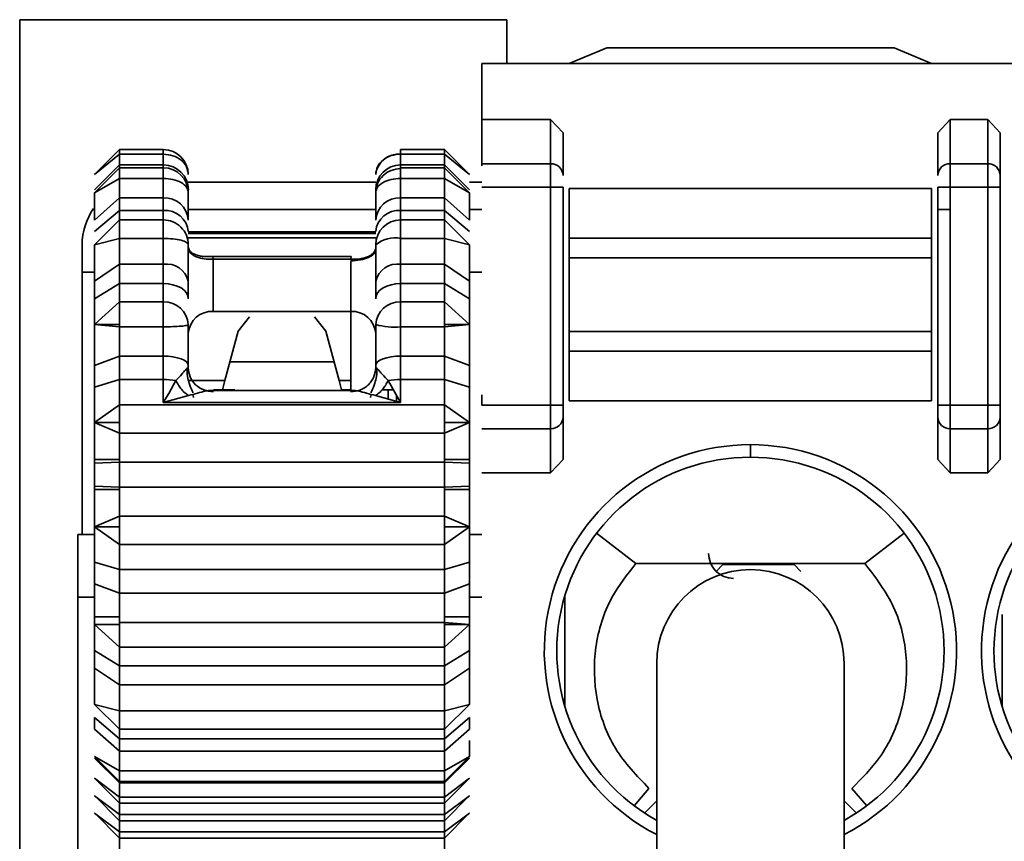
# Model space of a CAD drawing. Header units: millimetres. Extents: x 0 to 420, y 0 to 297.
# Tile 29 of 110: x 127.03 to 130.97, y 229.79 to 233.08. Entities that reach past the tile are written whole.
import ezdxf

# ---------------------------------------------------------------- set-up
doc = ezdxf.new("R2010")
doc.units = ezdxf.units.MM

msp = doc.modelspace()

# ---------------------------------------------------------------- linework, layer by layer
at = {"color": 7, "linetype": 'Continuous', "lineweight": 35}
for p, q in [((128.9786, 233.0764), (127.0286, 233.0764)), ((127.0286, 233.0764), (127.0286, 226.6264)), ((128.9786, 232.9014), (128.9786, 233.0764)), ((129.2286, 232.9014), (129.3786, 232.9639)), ((129.3786, 232.9639), (130.5286, 232.9639)), ((130.5286, 232.9639), (130.6786, 232.9014)), ((128.8786, 232.9014), (128.8786, 232.6766)), ((128.8786, 232.9014), (146.5819, 232.9014)), ((128.8786, 232.6766), (128.8786, 232.5003)), ((128.8786, 232.6766), (129.1536, 232.6766)), ((129.1536, 232.5003), (129.1536, 232.6766)), ((129.1536, 232.6766), (129.2036, 232.6233)), ((130.7036, 232.6233), (130.7536, 232.6766)), ((130.7536, 232.5003), (130.7536, 232.6766)), ((130.7536, 232.6766), (130.9036, 232.6766)), ((130.9036, 232.6766), (130.9036, 232.5003)), ((130.9036, 232.6766), (130.9536, 232.6233)), ((129.2036, 232.4533), (129.2036, 232.6233)), ((130.7036, 232.6233), (130.7036, 232.4533)), ((130.9536, 232.4533), (130.9536, 232.6233)), ((127.4286, 232.5566), (127.3286, 232.4566)), ((127.3286, 232.4566), (127.4286, 232.5385)), ((127.6036, 232.5566), (127.4286, 232.5566)), ((127.4286, 232.5385), (127.4286, 232.5566)), ((127.4286, 232.5385), (127.6036, 232.5385)), ((127.4286, 232.5385), (127.4286, 232.4953)), ((127.6036, 232.5385), (127.6036, 232.4953)), ((128.7286, 232.5566), (128.5536, 232.5566)), ((128.5536, 232.4953), (128.5536, 232.5385)), ((128.5536, 232.5385), (128.7286, 232.5385)), ((128.8286, 232.4566), (128.7286, 232.5566)), ((128.7286, 232.5566), (128.7286, 232.5385)), ((128.7286, 232.4953), (128.7286, 232.5385)), ((128.7286, 232.5385), (128.8286, 232.4566)), ((127.4286, 232.4953), (127.3286, 232.3962)), ((127.4286, 232.4842), (127.4286, 232.4953)), ((127.6036, 232.4953), (127.4286, 232.4953)), ((128.7286, 232.4953), (128.5536, 232.4953)), ((128.7286, 232.4953), (128.7286, 232.4842)), ((128.8286, 232.3962), (128.7286, 232.4953)), ((128.8786, 232.5003), (128.8786, 232.4921)), ((129.1536, 232.5003), (128.8786, 232.5003)), ((129.1536, 232.4063), (129.1536, 232.5003)), ((130.7536, 232.4063), (130.7536, 232.5003)), ((130.7536, 232.5003), (130.9036, 232.5003)), ((130.9036, 232.5003), (130.9036, 232.4063)), ((127.4286, 232.4842), (127.3286, 232.3842)), ((127.6036, 232.4842), (127.4286, 232.4842)), ((127.4286, 232.4415), (127.4286, 232.4842)), ((128.7286, 232.4842), (128.5536, 232.4842)), ((128.8286, 232.3842), (128.7286, 232.4842)), ((128.7286, 232.4842), (128.7286, 232.4415)), ((127.3286, 232.3842), (127.4286, 232.4415)), ((127.4286, 232.4415), (127.6036, 232.4415)), ((127.4286, 232.4415), (127.4286, 232.3633)), ((127.6036, 232.4415), (127.6036, 232.3633)), ((128.4536, 232.4264), (127.7036, 232.4264)), ((128.5536, 232.3633), (128.5536, 232.4415)), ((128.5536, 232.4415), (128.7286, 232.4415)), ((128.7286, 232.3633), (128.7286, 232.4415)), ((128.7286, 232.4415), (128.8286, 232.3842)), ((128.8786, 232.4264), (128.8286, 232.4264)), ((129.1536, 232.4063), (128.8786, 232.4063)), ((129.2036, 232.4063), (129.1536, 232.4063)), ((129.1536, 231.5341), (129.1536, 232.4063)), ((129.2036, 231.5341), (129.2036, 232.4063)), ((129.2286, 232.2029), (129.2286, 232.4014)), ((129.2286, 232.4014), (130.6786, 232.4014)), ((130.6786, 232.2029), (130.6786, 232.4014)), ((130.7036, 232.4063), (130.7536, 232.4063)), ((130.7036, 232.4063), (130.7036, 231.5341)), ((130.7536, 232.4063), (130.9036, 232.4063)), ((130.7536, 231.5341), (130.7536, 232.4063)), ((130.9036, 232.4063), (130.9536, 232.4063)), ((130.9036, 232.4063), (130.9036, 231.5341)), ((130.9536, 231.5341), (130.9536, 232.4063)), ((127.4286, 232.3633), (127.3286, 232.2748)), ((127.4286, 232.3132), (127.4286, 232.3633)), ((127.6036, 232.3633), (127.4286, 232.3633)), ((127.6036, 232.3132), (127.6036, 232.3633)), ((128.5536, 232.3633), (128.5536, 232.3132)), ((128.7286, 232.3633), (128.5536, 232.3633)), ((128.7286, 232.3633), (128.7286, 232.3132)), ((128.8286, 232.2748), (128.7286, 232.3633)), ((127.3217, 232.3166), (127.3286, 232.3166)), ((127.3286, 232.2287), (127.4286, 232.3132)), ((127.4286, 232.3132), (127.4286, 232.2755)), ((127.4286, 232.3132), (127.6036, 232.3132)), ((127.6036, 232.3132), (127.6036, 232.2755)), ((127.7036, 232.3166), (128.4536, 232.3166)), ((128.5536, 232.2755), (128.5536, 232.3132)), ((128.5536, 232.3132), (128.7286, 232.3132)), ((128.7286, 232.2755), (128.7286, 232.3132)), ((128.7286, 232.3132), (128.8286, 232.2287)), ((128.8286, 232.3166), (128.8786, 232.3166)), ((130.7036, 232.3166), (130.7536, 232.3166)), ((127.4286, 232.2755), (127.3286, 232.1759)), ((127.4286, 232.2016), (127.4286, 232.2755)), ((127.6036, 232.2755), (127.4286, 232.2755)), ((127.6036, 232.2016), (127.6036, 232.2755)), ((128.5536, 232.2755), (128.5536, 232.2016)), ((128.7286, 232.2755), (128.5536, 232.2755)), ((128.7286, 232.2755), (128.7286, 232.2016)), ((128.8286, 232.1759), (128.7286, 232.2755)), ((128.4536, 232.2273), (127.7036, 232.2273)), ((127.2786, 232.1764), (127.2786, 231.0166)), ((127.3286, 232.1759), (127.4286, 232.2016)), ((127.4286, 232.2016), (127.6036, 232.2016)), ((127.4286, 232.2016), (127.4286, 232.0978)), ((127.6036, 232.2016), (127.6036, 232.0978)), ((128.5536, 232.0978), (128.5536, 232.2016)), ((128.5536, 232.2016), (128.7286, 232.2016)), ((128.7286, 232.0978), (128.7286, 232.2016)), ((128.7286, 232.2016), (128.8286, 232.1759)), ((129.2286, 232.1241), (129.2286, 232.2029)), ((129.2286, 232.2029), (130.6786, 232.2029)), ((130.6786, 232.1241), (130.6786, 232.2029)), ((127.4286, 232.0978), (127.3286, 232.0305)), ((127.4286, 232.0211), (127.4286, 232.0978)), ((127.6036, 232.0978), (127.4286, 232.0978)), ((127.6036, 232.0211), (127.6036, 232.0978)), ((127.8021, 232.1294), (128.3552, 232.1294)), ((127.8021, 232.1294), (127.8033, 232.1182)), ((127.8033, 232.1182), (127.8036, 232.1119)), ((127.8033, 232.1182), (128.3536, 232.1182)), ((127.8036, 232.1119), (127.8036, 231.9096)), ((128.3536, 232.1182), (128.3552, 232.1294)), ((128.3536, 231.9096), (128.3536, 232.1118)), ((128.5536, 232.0978), (128.5536, 232.0211)), ((128.7286, 232.0978), (128.5536, 232.0978)), ((128.7286, 232.0978), (128.7286, 232.0211)), ((128.8286, 232.0305), (128.7286, 232.0978)), ((129.2286, 231.8287), (129.2286, 232.1241)), ((129.2286, 232.1241), (130.6786, 232.1241)), ((130.6786, 231.8287), (130.6786, 232.1241)), ((127.3286, 232.0305), (127.3286, 231.9599)), ((127.3286, 231.9599), (127.4286, 232.0211)), ((127.4286, 232.0211), (127.6036, 232.0211)), ((127.4286, 232.0211), (127.4286, 231.9473)), ((127.6036, 232.0211), (127.6036, 231.9473)), ((127.7036, 231.9599), (127.7036, 232.0305)), ((128.4536, 232.0305), (128.4536, 231.9599)), ((128.5536, 231.9473), (128.5536, 232.0211)), ((128.5536, 232.0211), (128.7286, 232.0211)), ((128.7286, 231.9473), (128.7286, 232.0211)), ((128.7286, 232.0211), (128.8286, 231.9599)), ((128.8286, 232.0305), (128.8286, 231.9599)), ((127.4286, 231.9473), (127.3286, 231.8566)), ((127.4286, 231.8566), (127.4286, 231.9473)), ((127.6036, 231.9473), (127.4286, 231.9473)), ((127.6036, 231.8478), (127.6036, 231.9473)), ((128.5536, 231.9473), (128.5536, 231.8478)), ((128.7286, 231.9473), (128.5536, 231.9473)), ((128.7286, 231.9473), (128.7286, 231.8566)), ((128.8286, 231.8566), (128.7286, 231.9473)), ((127.8036, 231.9096), (128.3536, 231.9096)), ((128.3536, 231.5933), (128.3536, 231.9096)), ((127.9028, 231.8298), (127.9484, 231.8878)), ((128.2089, 231.8878), (128.2545, 231.8298)), ((127.3286, 231.8257), (127.3286, 231.8566)), ((127.3286, 231.8566), (127.4286, 231.8478)), ((127.3286, 231.8566), (127.4286, 231.8566)), ((127.3286, 231.8257), (127.3286, 231.6929)), ((127.4286, 231.8566), (127.4286, 231.8478)), ((127.4286, 231.8478), (127.4286, 231.7308)), ((127.4286, 231.8478), (127.6036, 231.8478)), ((127.6036, 231.8478), (127.6036, 231.7308)), ((127.8501, 231.6331), (127.9028, 231.8298)), ((128.2545, 231.8298), (128.3072, 231.6331)), ((128.5536, 231.7308), (128.5536, 231.8478)), ((128.5536, 231.8478), (128.7286, 231.8478)), ((128.7286, 231.8478), (128.8286, 231.8566)), ((128.7286, 231.8566), (128.8286, 231.8566)), ((128.7286, 231.8478), (128.7286, 231.8566)), ((128.7286, 231.7308), (128.7286, 231.8478)), ((128.8286, 231.8566), (128.8286, 231.8257)), ((128.8286, 231.8257), (128.8286, 231.6929)), ((129.2286, 231.7498), (129.2286, 231.8287)), ((130.6786, 231.8287), (129.2286, 231.8287)), ((130.6786, 231.7498), (130.6786, 231.8287)), ((129.2286, 231.5514), (129.2286, 231.7498)), ((129.2286, 231.7498), (130.6786, 231.7498)), ((130.6786, 231.5514), (130.6786, 231.7498)), ((127.4286, 231.7308), (127.3286, 231.6929)), ((127.4286, 231.6368), (127.4286, 231.7308)), ((127.6036, 231.7308), (127.4286, 231.7308)), ((127.6036, 231.6368), (127.6036, 231.7308)), ((128.5536, 231.7308), (128.5536, 231.6368)), ((128.7286, 231.7308), (128.5536, 231.7308)), ((128.7286, 231.7308), (128.7286, 231.6368)), ((128.8286, 231.6929), (128.7286, 231.7308)), ((127.3286, 231.6929), (127.3286, 231.6063)), ((127.7036, 231.6929), (127.7036, 231.6845)), ((127.7036, 231.6845), (127.7036, 231.6656)), ((128.4536, 231.6929), (128.4536, 231.6845)), ((128.4536, 231.6845), (128.4536, 231.6656)), ((128.8286, 231.6929), (128.8286, 231.6063)), ((127.3286, 231.6063), (127.4286, 231.6368)), ((127.4286, 231.5358), (127.4286, 231.6368)), ((127.4286, 231.6368), (127.6036, 231.6368)), ((127.6036, 231.6368), (127.6036, 231.5444)), ((127.625, 231.5816), (127.6541, 231.6326)), ((127.8399, 231.5951), (127.8501, 231.6331)), ((128.3072, 231.6331), (128.3174, 231.5951)), ((128.5032, 231.6326), (128.5536, 231.5444)), ((128.5536, 231.5444), (128.5536, 231.6368)), ((128.5536, 231.6368), (128.7286, 231.6368)), ((128.7286, 231.5358), (128.7286, 231.6368)), ((128.7286, 231.6368), (128.8286, 231.6063)), ((128.3654, 231.5933), (127.792, 231.5933)), ((127.8045, 231.5951), (127.8901, 231.5951)), ((128.3174, 231.5951), (128.3536, 231.5951)), ((128.4788, 231.5951), (128.5246, 231.5951)), ((128.5036, 231.5951), (128.5036, 231.5584)), ((127.6036, 231.5444), (127.625, 231.5816)), ((127.7046, 231.5726), (127.6036, 231.5444)), ((127.7245, 231.5652), (127.7233, 231.5733)), ((128.434, 231.5733), (128.4328, 231.5652)), ((128.5536, 231.5444), (128.4527, 231.5726)), ((128.4536, 231.5733), (128.4536, 231.5724)), ((128.8786, 231.5763), (128.8786, 231.5341)), ((130.6786, 231.5514), (129.2286, 231.5514)), ((127.4286, 231.5358), (127.3286, 231.465)), ((128.7286, 231.5358), (127.4286, 231.5358)), ((127.4286, 231.5358), (127.4286, 231.465)), ((127.6036, 231.5444), (128.5536, 231.5444)), ((128.7286, 231.5358), (128.7286, 231.465)), ((128.8286, 231.465), (128.7286, 231.5358)), ((129.1536, 231.5341), (128.8786, 231.5341)), ((129.1536, 231.4401), (129.1536, 231.5341)), ((129.2036, 231.5341), (129.1536, 231.5341)), ((130.7536, 231.5341), (130.7036, 231.5341)), ((130.7536, 231.4401), (130.7536, 231.5341)), ((130.9036, 231.5341), (130.7536, 231.5341)), ((130.9036, 231.4401), (130.9036, 231.5341)), ((130.9536, 231.5341), (130.9036, 231.5341)), ((129.2036, 231.3171), (129.2036, 231.4871)), ((130.7036, 231.4871), (130.7036, 231.3171)), ((130.9536, 231.3171), (130.9536, 231.4871)), ((127.4286, 231.465), (127.3286, 231.465)), ((127.3286, 231.465), (127.4286, 231.4226)), ((127.4286, 231.465), (127.4286, 231.4226)), ((128.7286, 231.465), (128.7286, 231.4226)), ((128.8286, 231.465), (128.7286, 231.465)), ((128.7286, 231.4226), (128.8286, 231.465)), ((129.1536, 231.4401), (128.8786, 231.4401)), ((129.1536, 231.2639), (129.1536, 231.4401)), ((130.9036, 231.4401), (130.7536, 231.4401)), ((130.7536, 231.2639), (130.7536, 231.4401)), ((130.9036, 231.2639), (130.9036, 231.4401)), ((127.4286, 231.4226), (128.7286, 231.4226)), ((127.4286, 231.3167), (127.4286, 231.4226)), ((128.7286, 231.3167), (128.7286, 231.4226)), ((129.9536, 231.3264), (129.9536, 231.3764)), ((127.4286, 231.3167), (127.3286, 231.3167)), ((127.3286, 231.3027), (127.3286, 231.3167)), ((127.4286, 231.3167), (127.4286, 231.3067)), ((128.7286, 231.3067), (128.7286, 231.3167)), ((128.8286, 231.3167), (128.7286, 231.3167)), ((128.8286, 231.3167), (128.8286, 231.3027)), ((129.2036, 231.3171), (129.1536, 231.2639)), ((130.7536, 231.2639), (130.7036, 231.3171)), ((130.9536, 231.3171), (130.9036, 231.2639)), ((127.4286, 231.3067), (127.3286, 231.3027)), ((127.3286, 231.3027), (127.3286, 231.2566)), ((128.7286, 231.3067), (127.4286, 231.3067)), ((127.4286, 231.3067), (127.4286, 231.2066)), ((128.7286, 231.3067), (128.7286, 231.2066)), ((128.8286, 231.3027), (128.7286, 231.3067)), ((128.8286, 231.3027), (128.8286, 231.2566)), ((127.3286, 231.2566), (127.3286, 231.2106)), ((128.8286, 231.2566), (128.8286, 231.2106)), ((129.1536, 231.2639), (128.8786, 231.2639)), ((130.9036, 231.2639), (130.7536, 231.2639)), ((127.3286, 231.2106), (127.4286, 231.2066)), ((127.3286, 231.1965), (127.3286, 231.2106)), ((127.3286, 231.1965), (127.4286, 231.1965)), ((127.4286, 231.2066), (128.7286, 231.2066)), ((127.4286, 231.2066), (127.4286, 231.1965)), ((127.4286, 231.0906), (127.4286, 231.1965)), ((128.7286, 231.2066), (128.8286, 231.2106)), ((128.7286, 231.2066), (128.7286, 231.1965)), ((128.7286, 231.0906), (128.7286, 231.1965)), ((128.7286, 231.1965), (128.8286, 231.1965)), ((128.8286, 231.2106), (128.8286, 231.1965)), ((127.4286, 231.0906), (127.3286, 231.0482)), ((127.4286, 231.0906), (127.4286, 231.0482)), ((128.7286, 231.0906), (127.4286, 231.0906)), ((128.7286, 231.0906), (128.7286, 231.0482)), ((128.8286, 231.0482), (128.7286, 231.0906)), ((127.4286, 231.0482), (127.3286, 231.0482)), ((127.3286, 231.0482), (127.4286, 230.9774)), ((127.4286, 231.0482), (127.4286, 230.9774)), ((128.7286, 231.0482), (128.7286, 230.9774)), ((128.8286, 231.0482), (128.7286, 231.0482)), ((128.7286, 230.9774), (128.8286, 231.0482)), ((127.2611, 231.0166), (127.3286, 231.0166)), ((128.8286, 231.0166), (128.8786, 231.0166)), ((129.3377, 231.0218), (129.4954, 230.9014)), ((130.5695, 231.0218), (130.4119, 230.9014)), ((127.4286, 230.9774), (128.7286, 230.9774)), ((127.4286, 230.8765), (127.4286, 230.9774)), ((128.7286, 230.8765), (128.7286, 230.9774)), ((127.4286, 230.8765), (127.3286, 230.9069)), ((127.3286, 230.9069), (127.3286, 230.8203)), ((128.7286, 230.8765), (127.4286, 230.8765)), ((127.4286, 230.8765), (127.4286, 230.7824)), ((128.8286, 230.9069), (128.7286, 230.8765)), ((128.7286, 230.8765), (128.7286, 230.7824)), ((128.8286, 230.9069), (128.8286, 230.8203)), ((129.4954, 230.9014), (130.4119, 230.9014)), ((129.8438, 230.8967), (129.8167, 230.8696)), ((129.8438, 230.8967), (130.1283, 230.8967)), ((130.1283, 230.8967), (130.1555, 230.8696)), ((127.3286, 230.8203), (127.4286, 230.7824)), ((127.3286, 230.8203), (127.3286, 230.6875)), ((128.7286, 230.7824), (128.8286, 230.8203)), ((128.8286, 230.8203), (128.8286, 230.6875)), ((127.2611, 230.7666), (127.2611, 226.9166)), ((127.4286, 230.7824), (128.7286, 230.7824)), ((127.4286, 230.6875), (127.4286, 230.7824)), ((128.7286, 230.6875), (128.7286, 230.7824)), ((129.211, 230.7731), (129.211, 230.3296)), ((127.3286, 230.6566), (127.3286, 230.6875)), ((127.4286, 230.6875), (127.3286, 230.6875)), ((127.4286, 230.6875), (127.4286, 230.6655)), ((128.7286, 230.6875), (128.7286, 230.6655)), ((128.8286, 230.6875), (128.7286, 230.6875)), ((128.8286, 230.6875), (128.8286, 230.6566)), ((130.961, 230.6968), (130.961, 230.3296)), ((127.3286, 230.6566), (127.4286, 230.5659)), ((127.4286, 230.6566), (127.3286, 230.6566)), ((128.7286, 230.6655), (127.4286, 230.6655)), ((127.4286, 230.6566), (127.4286, 230.6655)), ((127.4286, 230.6566), (127.4286, 230.5659)), ((128.7286, 230.6566), (128.7286, 230.6655)), ((128.8286, 230.6566), (128.7286, 230.6655)), ((128.7286, 230.6566), (128.7286, 230.5659)), ((128.7286, 230.5659), (128.8286, 230.6566)), ((128.8286, 230.6566), (128.7286, 230.6566)), ((127.4286, 230.5659), (128.7286, 230.5659)), ((127.4286, 230.4921), (127.4286, 230.5659)), ((128.7286, 230.4921), (128.7286, 230.5659)), ((127.3286, 230.5533), (127.3286, 230.4827)), ((127.4286, 230.4921), (127.3286, 230.5533)), ((128.8286, 230.5533), (128.7286, 230.4921)), ((128.8286, 230.5533), (128.8286, 230.4827)), ((127.3286, 230.4827), (127.4286, 230.4154)), ((128.7286, 230.4921), (127.4286, 230.4921)), ((127.4286, 230.4921), (127.4286, 230.4154)), ((128.7286, 230.4921), (128.7286, 230.4154)), ((128.7286, 230.4154), (128.8286, 230.4827)), ((129.5786, 230.5014), (129.5786, 228.7514)), ((130.3286, 228.7514), (130.3286, 230.5014)), ((127.4286, 230.4154), (128.7286, 230.4154)), ((127.4286, 230.3116), (127.4286, 230.4154)), ((128.7286, 230.3116), (128.7286, 230.4154)), ((127.4286, 230.3116), (127.3286, 230.3374)), ((127.3286, 230.3374), (127.4286, 230.2377)), ((128.8286, 230.3374), (128.7286, 230.3116)), ((128.7286, 230.2377), (128.8286, 230.3374)), ((127.3286, 230.2845), (127.3286, 230.2385)), ((127.4286, 230.2), (127.3286, 230.2845)), ((128.7286, 230.3116), (127.4286, 230.3116)), ((127.4286, 230.3116), (127.4286, 230.2377)), ((128.7286, 230.3116), (128.7286, 230.2377)), ((128.8286, 230.2845), (128.7286, 230.2)), ((128.8286, 230.2845), (128.8286, 230.2385)), ((127.3286, 230.2385), (127.4286, 230.1499)), ((127.4286, 230.2377), (128.7286, 230.2377)), ((127.4286, 230.2), (127.4286, 230.2377)), ((128.7286, 230.1499), (128.8286, 230.2385)), ((128.7286, 230.2), (128.7286, 230.2377)), ((128.7286, 230.2), (127.4286, 230.2)), ((127.4286, 230.2), (127.4286, 230.1499)), ((128.7286, 230.2), (128.7286, 230.1499)), ((127.3286, 230.129), (127.4286, 230.029)), ((127.4286, 230.0717), (127.3286, 230.129)), ((127.4286, 230.1499), (128.7286, 230.1499)), ((127.4286, 230.0717), (127.4286, 230.1499)), ((128.7286, 230.0717), (128.7286, 230.1499)), ((128.7286, 230.029), (128.8286, 230.129)), ((128.8286, 230.129), (128.7286, 230.0717)), ((127.3286, 230.1221), (127.4286, 230.0236)), ((128.7286, 230.0236), (128.8286, 230.1221)), ((128.7286, 230.0717), (127.4286, 230.0717)), ((127.4286, 230.0717), (127.4286, 230.029)), ((128.7286, 230.0717), (128.7286, 230.029)), ((127.4286, 229.9661), (127.3286, 230.0416)), ((127.3286, 230.0416), (127.3293, 230.041)), ((127.3293, 230.0409), (127.4286, 229.9416)), ((127.4286, 230.029), (128.7286, 230.029)), ((127.4286, 230.029), (127.4286, 230.0236)), ((127.4286, 230.0236), (128.7286, 230.0236)), ((127.4286, 229.9661), (127.4286, 230.0236)), ((128.8286, 230.0416), (128.7286, 229.9661)), ((128.7286, 229.9416), (128.828, 230.0409)), ((128.7286, 230.029), (128.7286, 230.0236)), ((128.7286, 229.9661), (128.7286, 230.0236)), ((128.828, 230.041), (128.8286, 230.0416)), ((127.4286, 229.8966), (127.3286, 229.9721)), ((127.3286, 229.9721), (127.3293, 229.9715)), ((127.3293, 229.9714), (127.4286, 229.8721)), ((128.8286, 229.9721), (128.7286, 229.8966)), ((128.7286, 229.8721), (128.828, 229.9714)), ((128.828, 229.9715), (128.8286, 229.9721)), ((129.5475, 230.0014), (129.488, 229.9319)), ((130.3598, 230.0014), (130.4193, 229.9319)), ((128.7286, 229.9661), (127.4286, 229.9661)), ((127.4286, 229.9661), (127.4286, 229.9416)), ((127.4286, 229.9416), (128.7286, 229.9416)), ((127.4286, 229.8966), (127.4286, 229.9416)), ((128.7286, 229.9661), (128.7286, 229.9416)), ((128.7286, 229.8966), (128.7286, 229.9416)), ((129.5297, 229.9026), (129.5786, 229.9516)), ((130.3286, 229.9516), (130.3776, 229.9026)), ((127.4286, 229.8272), (127.3286, 229.9027)), ((127.3286, 229.9027), (127.3293, 229.9021)), ((127.3293, 229.902), (127.4286, 229.8027)), ((128.7286, 229.8966), (127.4286, 229.8966)), ((127.4286, 229.8966), (127.4286, 229.8721)), ((128.8286, 229.9027), (128.7286, 229.8272)), ((128.7286, 229.8027), (128.828, 229.902)), ((128.7286, 229.8966), (128.7286, 229.8721)), ((128.828, 229.9021), (128.8286, 229.9027)), ((127.4286, 229.8721), (128.7286, 229.8721)), ((127.4286, 229.8272), (127.4286, 229.8721)), ((128.7286, 229.8272), (128.7286, 229.8721)), ((127.4286, 229.8221), (127.4283, 229.6787)), ((128.7286, 229.8272), (127.4286, 229.8272)), ((127.4286, 229.8272), (127.4286, 229.8027)), ((128.7286, 229.8272), (128.7286, 229.8027)), ((128.7286, 229.8221), (128.7289, 229.679)), ((127.4286, 229.8027), (128.7286, 229.8027))]:
    msp.add_line(p, q, dxfattribs=at)
at = {"color": 8, "linetype": 'Continuous', "lineweight": 35}
for p, q in [((127.6036, 232.5385), (127.6036, 232.5566)), ((128.5536, 232.5566), (128.5536, 232.5385)), ((127.6036, 232.4842), (127.6036, 232.4953)), ((128.5536, 232.4953), (128.5536, 232.4842)), ((127.6036, 232.4415), (127.6036, 232.4842)), ((128.5536, 232.4842), (128.5536, 232.4415)), ((127.7036, 232.2206), (128.4536, 232.2206)), ((128.4536, 232.2042), (127.7036, 232.2042)), ((127.7166, 232.1452), (127.7104, 232.1452)), ((128.4482, 232.1452), (128.4468, 232.1452)), ((127.2786, 232.0666), (127.3286, 232.0666)), ((128.8286, 232.0666), (128.8786, 232.0666)), ((127.8699, 231.7071), (128.2874, 231.7071)), ((127.7044, 231.6331), (127.8501, 231.6331)), ((128.3536, 231.6331), (128.3072, 231.6331)), ((128.5371, 231.549), (128.5371, 231.5732)), ((127.2611, 230.7666), (127.3286, 230.7666)), ((128.8286, 230.7666), (128.8786, 230.7666))]:
    msp.add_line(p, q, dxfattribs=at)
at = {"color": 7, "linetype": 'Continuous', "lineweight": 35, "flags": 128}
for points in [[(127.7036, 231.9599), (127.7017, 231.9719), (127.696, 231.9833), (127.6868, 231.9939), (127.6744, 232.0032), (127.6592, 232.0108), (127.6419, 232.0164), (127.6232, 232.0199), (127.6036, 232.0211)], [(128.5536, 232.0211), (128.5341, 232.0199), (128.5154, 232.0164), (128.4981, 232.0108), (128.4829, 232.0032), (128.4705, 231.9939), (128.4613, 231.9833), (128.4556, 231.9719), (128.4536, 231.9599)], [(127.7036, 231.6929), (127.7017, 231.7003), (127.696, 231.7074), (127.6868, 231.714), (127.6744, 231.7197), (127.6592, 231.7244), (127.6419, 231.728), (127.6232, 231.7301), (127.6036, 231.7308)], [(128.5536, 231.7308), (128.5341, 231.7301), (128.5154, 231.728), (128.4981, 231.7244), (128.4829, 231.7197), (128.4705, 231.714), (128.4613, 231.7074), (128.4556, 231.7003), (128.4536, 231.6929)]]:
    msp.add_lwpolyline(points, dxfattribs=at)
at = {"color": 7, "linetype": 'Continuous', "lineweight": 35}
for centre, radius, start, end in [((127.6036, 232.4566), 0.1, 0.4881, 90), ((128.5454, 232.4465), 0.0923, 84.8708, 173.7255), ((127.6041, 232.3958), 0.0996, 0.2614, 90.2591), ((128.5532, 232.3958), 0.0996, 89.7427, 179.7368), ((129.1551, 232.4518), 0.0486, 1.8406, 91.7224), ((130.7522, 232.4518), 0.0486, 88.2776, 178.1594), ((130.9051, 232.4518), 0.0486, 1.8406, 91.7224), ((127.6036, 232.3842), 0.1, 0.1897, 90), ((127.609, 232.2687), 0.0948, 3.6918, 93.2686), ((128.5482, 232.2687), 0.0948, 86.7333, 176.3064), ((127.5286, 232.1764), 0.25, 144.7211, 180), ((127.6108, 232.2203), 0.0932, 5.195, 94.3899), ((128.5465, 232.2203), 0.0933, 85.612, 174.8031), ((127.6038, 232.1757), 0.0998, 0.1065, 90.1068), ((128.5535, 232.1757), 0.0998, 89.895, 179.8917), ((128.5303, 232.0853), 0.1187, 78.6584, 130.2362), ((127.6173, 232.0102), 0.0887, 13.2499, 98.8738), ((128.54, 232.0102), 0.0887, 81.1282, 166.7481), ((127.6081, 231.8517), 0.0957, 2.9344, 92.6618), ((128.5492, 231.8517), 0.0957, 87.34, 177.0637), ((127.7984, 231.8148), 0.095, 86.8429, 176.4508), ((128.3589, 231.8148), 0.0949, 3.5447, 93.1574), ((128.5288, 232.1373), 0.2906, 255.0036, 274.8965), ((127.6049, 231.3437), 0.293, 80.3327, 90.2485), ((128.5524, 231.3436), 0.2931, 89.7534, 99.6654), ((129.1551, 231.4887), 0.0486, 268.2787, 358.1589), ((130.7522, 231.4887), 0.0486, 181.8411, 271.7213), ((130.9051, 231.4887), 0.0486, 268.2787, 358.1589), ((129.9536, 230.5514), 0.825, 90, 242.9643), ((129.9536, 230.5514), 0.825, 297.0357, 90), ((131.7036, 230.5514), 0.825, 90, 242.9643), ((129.9536, 230.5514), 0.775, 90, 241.0615), ((129.9536, 230.5514), 0.775, 298.9385, 90), ((131.7036, 230.5514), 0.775, 90, 241.0615), ((129.9536, 230.5014), 0.375, 0, 180)]:
    msp.add_arc(centre, radius, start, end, dxfattribs=at)
for points, knots in [([(127.7036, 232.4566), (127.7021, 232.4673), (127.6991, 232.4888), (127.676, 232.5158), (127.643, 232.5348), (127.6167, 232.5372), (127.6036, 232.5385)], [0, 0, 0, 0, 0.25, 0.499984, 0.749969, 1, 1, 1, 1]), ([(128.4536, 232.4566), (128.4551, 232.4674), (128.4582, 232.489), (128.4813, 232.5162), (128.5143, 232.5352), (128.5405, 232.5377), (128.5536, 232.5389)], [0, 0, 0, 0, 0.25, 0.49999, 0.750015, 1, 1, 1, 1]), ([(128.4536, 232.3842), (128.4551, 232.3969), (128.4582, 232.4222), (128.4813, 232.4541), (128.5143, 232.4765), (128.5405, 232.4794), (128.5536, 232.4808)], [0, 0, 0, 0, 0.250003, 0.499989, 0.750015, 1, 1, 1, 1]), ([(130.9536, 232.4063), (130.9536, 232.4114), (130.9536, 232.4216), (130.9536, 232.4353), (130.9536, 232.4469), (130.9536, 232.4512), (130.9536, 232.4533)], [0, 0, 0, 0, 0.24821, 0.499724, 0.748432, 1, 1, 1, 1]), ([(127.7036, 232.3842), (127.7021, 232.3917), (127.6991, 232.4068), (127.676, 232.4257), (127.643, 232.4389), (127.6167, 232.4406), (127.6036, 232.4415)], [0, 0, 0, 0, 0.250001, 0.499988, 0.74997, 1, 1, 1, 1]), ([(128.5536, 232.4415), (128.5405, 232.4406), (128.5143, 232.4389), (128.4813, 232.4257), (128.4582, 232.4068), (128.4551, 232.3917), (128.4536, 232.3842)], [0, 0, 0, 0, 0.249985, 0.500009, 0.749998, 1, 1, 1, 1]), ([(127.3286, 232.3842), (127.3286, 232.3623), (127.3286, 232.3183), (127.3286, 232.2893), (127.3286, 232.2748)], [0, 0, 0, 0, 0.500001, 1, 1, 1, 1]), ([(127.7036, 232.2748), (127.7036, 232.2892), (127.7036, 232.3182), (127.7036, 232.3622), (127.7036, 232.3842)], [0, 0, 0, 0, 0.500001, 1, 1, 1, 1]), ([(128.4536, 232.3842), (128.4536, 232.3622), (128.4536, 232.3182), (128.4536, 232.2892), (128.4536, 232.2748)], [0, 0, 0, 0, 0.499998, 1, 1, 1, 1]), ([(128.8286, 232.3842), (128.8286, 232.3623), (128.8286, 232.3183), (128.8286, 232.2893), (128.8286, 232.2748)], [0, 0, 0, 0, 0.500001, 1, 1, 1, 1]), ([(127.7036, 232.1759), (127.7021, 232.1792), (127.6991, 232.186), (127.676, 232.1945), (127.643, 232.2005), (127.6167, 232.2012), (127.6036, 232.2016)], [0, 0, 0, 0, 0.250005, 0.499986, 0.749969, 1, 1, 1, 1]), ([(127.3286, 232.1759), (127.3286, 232.1493), (127.3286, 232.0961), (127.3286, 232.0524), (127.3286, 232.0305)], [0, 0, 0, 0, 0.500001, 1, 1, 1, 1]), ([(127.8021, 232.1294), (127.7896, 232.1287), (127.7704, 232.1277), (127.7473, 232.1314), (127.7314, 232.1362), (127.7186, 232.1428), (127.7062, 232.1531), (127.7042, 232.1626), (127.7029, 232.1688)], [0, 0, 0, 0, 0.239441, 0.368327, 0.499986, 0.631607, 0.760525, 1, 1, 1, 1]), ([(127.8033, 232.1182), (127.7907, 232.1182), (127.7714, 232.1182), (127.7482, 232.1233), (127.7322, 232.1289), (127.7193, 232.1363), (127.7069, 232.1473), (127.7048, 232.1569), (127.7035, 232.1631)], [0, 0, 0, 0, 0.239506, 0.368418, 0.500047, 0.631678, 0.760571, 1, 1, 1, 1]), ([(127.7036, 232.0305), (127.7036, 232.0523), (127.7036, 232.0959), (127.7036, 232.1492), (127.7036, 232.1759)], [0, 0, 0, 0, 0.5, 1, 1, 1, 1]), ([(128.4538, 232.1632), (128.4525, 232.157), (128.4504, 232.1474), (128.4379, 232.1363), (128.425, 232.1289), (128.4089, 232.1233), (128.3856, 232.1182), (128.3662, 232.1182), (128.3536, 232.1182)], [0, 0, 0, 0, 0.2395517, 0.3685008, 0.5001984, 0.631876, 0.7607471, 1, 1, 1, 1]), ([(128.3536, 232.1118), (128.3668, 232.1125), (128.393, 232.1139), (128.426, 232.1245), (128.4491, 232.1397), (128.4521, 232.1517), (128.4536, 232.1578)], [0, 0, 0, 0, 0.250001, 0.499998, 0.749991, 1, 1, 1, 1]), ([(128.4536, 232.1759), (128.4536, 232.1492), (128.4536, 232.0959), (128.4536, 232.0523), (128.4536, 232.0305)], [0, 0, 0, 0, 0.5, 1, 1, 1, 1]), ([(128.8286, 232.1759), (128.8286, 232.1493), (128.8286, 232.0961), (128.8286, 232.0524), (128.8286, 232.0305)], [0, 0, 0, 0, 0.4999998, 1, 1, 1, 1]), ([(127.3286, 231.9599), (127.3286, 231.9388), (127.3286, 231.8966), (127.3286, 231.87), (127.3286, 231.8566)], [0, 0, 0, 0, 0.500003, 1, 1, 1, 1]), ([(128.8286, 231.9599), (128.8286, 231.9388), (128.8286, 231.8966), (128.8286, 231.87), (128.8286, 231.8566)], [0, 0, 0, 0, 0.5000016, 1, 1, 1, 1]), ([(127.7036, 231.8566), (127.7021, 231.8555), (127.6991, 231.8531), (127.676, 231.8502), (127.643, 231.8482), (127.6167, 231.8479), (127.6036, 231.8478)], [0, 0, 0, 0, 0.250003, 0.499985, 0.74997, 1, 1, 1, 1]), ([(127.7036, 231.6929), (127.7036, 231.7194), (127.7036, 231.7725), (127.7036, 231.8286), (127.7036, 231.8566)], [0, 0, 0, 0, 0.5, 1, 1, 1, 1]), ([(128.4536, 231.8566), (128.4536, 231.8286), (128.4536, 231.7725), (128.4536, 231.7194), (128.4536, 231.6929)], [0, 0, 0, 0, 0.5, 1, 1, 1, 1]), ([(127.6541, 231.6326), (127.6624, 231.6415), (127.6755, 231.6556), (127.6903, 231.6732), (127.7011, 231.6843), (127.7029, 231.6844), (127.7036, 231.6845)], [0, 0, 0, 0, 0.330128, 0.521517, 0.787456, 1, 1, 1, 1]), ([(127.7075, 231.622), (127.7045, 231.631), (127.6978, 231.6508), (127.6988, 231.6723), (127.6993, 231.684)], [0, 0, 0, 0, 0.455349, 1, 1, 1, 1]), ([(127.7036, 231.6845), (127.7052, 231.6718), (127.7082, 231.6465), (127.7313, 231.6147), (127.7643, 231.5924), (127.7905, 231.5895), (127.8036, 231.588)], [0, 0, 0, 0, 0.250002, 0.499988, 0.750014, 1, 1, 1, 1]), ([(128.3536, 231.588), (128.3662, 231.5893), (128.3856, 231.5913), (128.4089, 231.6033), (128.4249, 231.6158), (128.4378, 231.6312), (128.4503, 231.6537), (128.4523, 231.6723), (128.4536, 231.6845)], [0, 0, 0, 0, 0.239444, 0.368352, 0.499993, 0.631626, 0.760544, 1, 1, 1, 1]), ([(128.458, 231.6841), (128.4585, 231.6724), (128.4595, 231.6509), (128.4529, 231.6311), (128.4498, 231.622)], [0, 0, 0, 0, 0.544382, 1, 1, 1, 1]), ([(128.4536, 231.6845), (128.4544, 231.6844), (128.4563, 231.6843), (128.4674, 231.6726), (128.4825, 231.6549), (128.4952, 231.6413), (128.5032, 231.6326)], [0, 0, 0, 0, 0.214472, 0.49592, 0.680582, 1, 1, 1, 1]), ([(127.6541, 231.6326), (127.6572, 231.6266), (127.6635, 231.6141), (127.6757, 231.5974), (127.6896, 231.5826), (127.6996, 231.576), (127.7046, 231.5726)], [0, 0, 0, 0, 0.232621, 0.480199, 0.738052, 1, 1, 1, 1]), ([(128.5032, 231.6326), (128.5001, 231.6266), (128.4938, 231.6141), (128.4816, 231.5974), (128.4677, 231.5826), (128.4577, 231.576), (128.4527, 231.5726)], [0, 0, 0, 0, 0.232622, 0.4802, 0.738003, 1, 1, 1, 1]), ([(127.3286, 231.6063), (127.3286, 231.5802), (127.3286, 231.5279), (127.3286, 231.486), (127.3286, 231.465)], [0, 0, 0, 0, 0.499999, 1, 1, 1, 1]), ([(127.8036, 231.588), (127.8028, 231.5895), (127.8012, 231.5923), (127.792, 231.5941), (127.7642, 231.5895), (127.7285, 231.5794), (127.7046, 231.5726)], [0, 0, 0, 0, 0.118983, 0.237786, 0.488263, 1, 1, 1, 1]), ([(127.7218, 231.5835), (127.7217, 231.5843), (127.7208, 231.5913), (127.7119, 231.6047), (127.7081, 231.6196), (127.7075, 231.622)], [0, 0, 0, 0, 0.09247, 0.849704, 1, 1, 1, 1]), ([(128.4527, 231.5726), (128.4287, 231.5794), (128.3931, 231.5895), (128.3653, 231.5941), (128.3562, 231.5923), (128.3545, 231.5895), (128.3536, 231.588)], [0, 0, 0, 0, 0.511753, 0.761929, 0.880834, 1, 1, 1, 1]), ([(128.4498, 231.622), (128.4492, 231.6196), (128.4454, 231.6047), (128.4365, 231.5913), (128.4357, 231.5843), (128.4356, 231.5835)], [0, 0, 0, 0, 0.149711, 0.907113, 1, 1, 1, 1]), ([(128.8286, 231.6063), (128.8286, 231.5802), (128.8286, 231.5279), (128.8286, 231.486), (128.8286, 231.465)], [0, 0, 0, 0, 0.500001, 1, 1, 1, 1]), ([(129.2036, 231.4871), (129.2036, 231.4893), (129.2036, 231.4936), (129.2036, 231.505), (129.2036, 231.5188), (129.2036, 231.529), (129.2036, 231.5341)], [0, 0, 0, 0, 0.2478935, 0.4997971, 0.7490771, 1, 1, 1, 1]), ([(130.7036, 231.5341), (130.7036, 231.529), (130.7036, 231.5188), (130.7036, 231.5051), (130.7036, 231.4935), (130.7036, 231.4893), (130.7036, 231.4871)], [0, 0, 0, 0, 0.2485735, 0.4999317, 0.748828, 1, 1, 1, 1]), ([(130.9536, 231.4871), (130.9536, 231.4893), (130.9536, 231.4936), (130.9536, 231.505), (130.9536, 231.5187), (130.9536, 231.529), (130.9536, 231.5341)], [0, 0, 0, 0, 0.248205, 0.49972, 0.748435, 1, 1, 1, 1]), ([(127.3286, 231.465), (127.3286, 231.4412), (127.3286, 231.3936), (127.3286, 231.3423), (127.3286, 231.3167)], [0, 0, 0, 0, 0.499999, 1, 1, 1, 1]), ([(128.8286, 231.465), (128.8286, 231.4412), (128.8286, 231.3936), (128.8286, 231.3423), (128.8286, 231.3167)], [0, 0, 0, 0, 0.499999, 1, 1, 1, 1]), ([(127.3286, 231.1965), (127.3286, 231.1709), (127.3286, 231.1197), (127.3286, 231.072), (127.3286, 231.0482)], [0, 0, 0, 0, 0.5000025, 1, 1, 1, 1]), ([(128.8286, 231.1965), (128.8286, 231.1709), (128.8286, 231.1197), (128.8286, 231.072), (128.8286, 231.0482)], [0, 0, 0, 0, 0.5, 1, 1, 1, 1]), ([(127.3286, 231.0482), (127.3286, 231.0273), (127.3286, 230.9853), (127.3286, 230.933), (127.3286, 230.9069)], [0, 0, 0, 0, 0.500002, 1, 1, 1, 1]), ([(128.8286, 231.0482), (128.8286, 231.0273), (128.8286, 230.9853), (128.8286, 230.933), (128.8286, 230.9069)], [0, 0, 0, 0, 0.5, 1, 1, 1, 1]), ([(127.2611, 231.0166), (127.2611, 231.0128), (127.2611, 231.0053), (127.2611, 230.9475), (127.2611, 230.8649), (127.2611, 230.7993), (127.2611, 230.7666)], [0, 0, 0, 0, 0.25, 0.5, 0.75, 1, 1, 1, 1]), ([(129.7861, 230.9416), (129.7876, 230.9285), (129.7906, 230.9023), (129.8137, 230.8692), (129.8467, 230.8461), (129.8729, 230.8431), (129.886, 230.8416)], [0, 0, 0, 0, 0.25, 0.500017, 0.750009, 1, 1, 1, 1]), ([(129.5475, 230.0014), (129.4987, 230.052), (129.4013, 230.1534), (129.3288, 230.356), (129.3238, 230.5671), (129.3825, 230.7586), (129.4606, 230.8573), (129.4954, 230.9014)], [0, 0, 0, 0, 0.20849, 0.417025, 0.625451, 0.833003, 1, 1, 1, 1]), ([(130.4119, 230.9014), (130.4546, 230.8452), (130.5399, 230.733), (130.5883, 230.5228), (130.5685, 230.3124), (130.4878, 230.1294), (130.3992, 230.0408), (130.3598, 230.0014)], [0, 0, 0, 0, 0.209021, 0.418065, 0.626762, 0.834193, 1, 1, 1, 1]), ([(127.3286, 230.6566), (127.3286, 230.6433), (127.3286, 230.6166), (127.3286, 230.5744), (127.3286, 230.5533)], [0, 0, 0, 0, 0.499997, 1, 1, 1, 1]), ([(128.8286, 230.6566), (128.8286, 230.6433), (128.8286, 230.6166), (128.8286, 230.5744), (128.8286, 230.5533)], [0, 0, 0, 0, 0.4999984, 1, 1, 1, 1]), ([(127.3286, 230.4827), (127.3286, 230.4609), (127.3286, 230.4172), (127.3286, 230.364), (127.3286, 230.3374)], [0, 0, 0, 0, 0.5000002, 1, 1, 1, 1]), ([(128.8286, 230.4827), (128.8286, 230.4609), (128.8286, 230.4172), (128.8286, 230.364), (128.8286, 230.3374)], [0, 0, 0, 0, 0.5000002, 1, 1, 1, 1]), ([(128.8286, 230.1933), (128.8286, 230.1926), (128.8286, 230.1762), (128.8286, 230.1521), (128.8286, 230.129)], [0, 0, 0, 0, 0.0431558, 1, 1, 1, 1])]:
    msp.add_open_spline(points, degree=3, knots=knots, dxfattribs=at)

doc.saveas('drawing.dxf')
